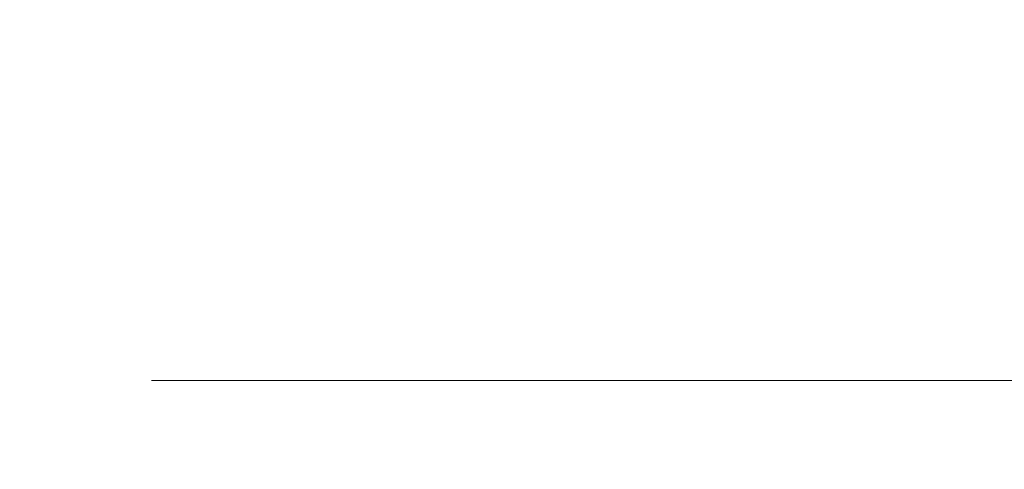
# Model space of a CAD drawing. Header units: millimetres. Extents: x 110 to 3135, y 110 to 2200.
# Tile 136 of 256: x 588.49 to 598.5, y 922.65 to 927.22. Entities that reach past the tile are written whole.
import ezdxf

# ---------------------------------------------------------------- set-up
doc = ezdxf.new("R2010")
doc.units = ezdxf.units.MM
doc.header["$LTSCALE"] = 11
doc.linetypes.add('DASHED', pattern=[0.2068, 0.1655, -0.0413])
doc.layers.add('Dimension (ISO)', color=7, linetype='Continuous', lineweight=9)
doc.layers.add('Hidden (ISO)', color=7, linetype='DASHED', lineweight=9)
doc.styles.add('Note Text (ISO)', font='tahoma.ttf')
doc.dimstyles.new('Default (ISO)', dxfattribs={"dimscale": 11, "dimtxt": 2.5, "dimasz": 2.5, "dimexe": 1, "dimexo": 1, "dimgap": 0.762, "dimtad": 1, "dimrnd": 1e-08, "dimtxsty": 'Note Text (ISO)', "dimcen": 0.09, "dimdle": 10, "dimclrd": 256, "dimclre": 256, "dimclrt": 256, "dimazin": 2, "dimtfac": 1, "dimtmove": 0, "dimatfit": 3, "dimfxl": 0, "dimtolj": 1, "dimtzin": 0, "dimlwd": -1, "dimlwe": -1, "dimarcsym": 0})

# ---------------------------------------------------------------- blocks, each defined once
blk = doc.blocks.new('*D10')
at = {"layer": 'Defpoints', "color": 0}
for p in [(491.179, 1072.417), (947.679, 1072.417), (947.679, 738.316)]:
    blk.add_point(p, dxfattribs=at)
at = {"layer": 'Dimension (ISO)'}
for p, q in [((491.179, 1061.417), (491.179, 727.316)), ((947.679, 1061.417), (947.679, 727.316)), ((518.679, 738.316), (920.179, 738.316))]:
    blk.add_line(p, q, dxfattribs=at)
for points in [[(518.679, 742.899), (518.679, 733.733), (491.179, 738.316)], [(920.179, 742.899), (920.179, 733.733), (947.679, 738.316)]]:
    blk.add_solid(points, dxfattribs=at)
at = {"layer": 'Dimension (ISO)', "insert": (690.249, 775.306), "char_height": 27.5, "attachment_point": 1, "style": 'Note Text (ISO)'}
blk.add_mtext('\\A1;249', dxfattribs=at)

msp = doc.modelspace()

# ---------------------------------------------------------------- linework, layer by layer
at = {"layer": 'Hidden (ISO)', "ltscale": 7.303756}
msp.add_line((985.263, 923.551), (453.596, 923.551), dxfattribs=at)

# ---------------------------------------------------------------- dimensions: what is measured, and where the dimension line sits
at = {"layer": 'Dimension (ISO)'}
dim = msp.add_linear_dim(base=(947.679, 738.316), p1=(491.179, 1072.417), p2=(947.679, 1072.417), angle=180, dimstyle='Default (ISO)', override={"dimdec": 2, "dimlfac": 0.545455, "dimtp": 0, "dimtm": 0, "dimtdec": 2, "dimtofl": 0, "dimatfit": 1}, dxfattribs=at)
dim.commit()
dim.dimension.update_dxf_attribs({"geometry": '*D10', "text_midpoint": (719.429, 738.316), "dimtype": 160})

doc.saveas('drawing.dxf')
